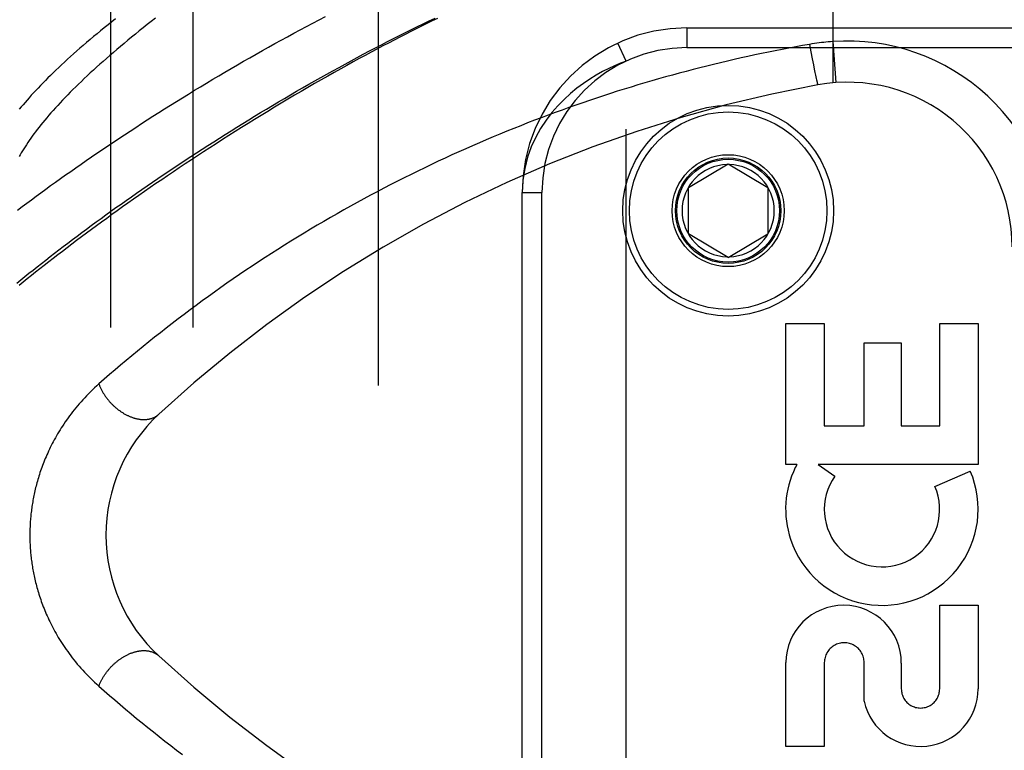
# Model space of a CAD drawing. Header units: inches. Extents: x 0 to 243, y 0 to 157.
# Tile 91 of 256: x 102.14 to 103.64, y 45.62 to 46.73. Entities that reach past the tile are written whole.
import ezdxf

# ---------------------------------------------------------------- set-up
doc = ezdxf.new("R2010")
doc.units = ezdxf.units.IN
doc.header["$LTSCALE"] = 13.357143
doc.header["$MEASUREMENT"] = 0
doc.linetypes.add('HIDDEN', pattern=[0.2, 0.1, -0.1])
for name, color, linetype in [('DEFAULT_2', 8, 'HIDDEN'), ('RIGHTHAND_DOOR_ASSEMBLY', 7, 'CONTINUOUS'), ('SUBPANEL', 7, 'CONTINUOUS')]:
    doc.layers.add(name, color=color, linetype=linetype)

msp = doc.modelspace()

# ---------------------------------------------------------------- linework, layer by layer
at = {"layer": 'DEFAULT_2', "color": 8, "linetype": 'HIDDEN'}
msp.add_line((102.6885, 111.6234), (102.6885, 42.5194), dxfattribs=at)
at = {"layer": 'RIGHTHAND_DOOR_ASSEMBLY', "color": 8, "linetype": 'HIDDEN'}
for p, q in [((103.3782, 47.2977), (103.3782, 46.633)), ((103.157, 46.7164), (104.2832, 46.7164)), ((103.157, 46.7164), (103.157, 46.6864)), ((103.0645, 46.6661), (103.0519, 46.6933)), ((103.157, 46.6864), (104.3132, 46.6864)), ((103.3429, 46.6914), (103.345, 46.6802)), ((103.3782, 46.6957), (103.3827, 46.6333)), ((103.345, 46.6802), (103.347, 46.6694)), ((103.347, 46.6694), (103.3488, 46.6602)), ((103.0645, 45.2268), (103.0645, 46.6661)), ((103.3488, 46.6602), (103.3501, 46.6537)), ((103.3501, 46.6537), (103.3511, 46.6486)), ((103.3511, 46.6486), (103.3519, 46.6447)), ((103.3519, 46.6447), (103.3525, 46.6419)), ((103.3525, 46.6419), (103.3531, 46.6394)), ((103.3531, 46.6394), (103.3535, 46.6377)), ((103.3535, 46.6377), (103.3538, 46.6361)), ((103.3538, 46.6361), (103.3541, 46.6352)), ((103.3541, 46.6352), (103.3543, 46.6343)), ((103.3543, 46.6343), (103.3545, 46.6335)), ((103.3545, 46.6335), (103.3547, 46.6328)), ((103.1595, 46.4739), (103.2195, 46.51)), ((103.2195, 46.51), (103.2795, 46.4739)), ((103.1595, 46.4039), (103.1595, 46.4739)), ((103.2795, 46.4739), (103.2795, 46.4039)), ((102.907, 46.4664), (102.937, 46.4664)), ((102.907, 45.4264), (102.907, 46.4664)), ((102.937, 45.4264), (102.937, 46.4664)), ((103.2195, 46.3679), (103.1595, 46.4039)), ((103.2195, 46.3679), (103.2795, 46.4039)), ((103.307, 46.2674), (103.3654, 46.2674)), ((103.307, 46.0537), (103.307, 46.2674)), ((103.3654, 46.2674), (103.3654, 46.1121)), ((103.5404, 46.2674), (103.5988, 46.2674)), ((103.5404, 46.1121), (103.5404, 46.2674)), ((103.5988, 46.2674), (103.5988, 46.0537)), ((103.4258, 46.2384), (103.482, 46.2384)), ((103.4258, 46.1121), (103.4258, 46.2384)), ((103.482, 46.2384), (103.482, 46.1121)), ((103.3654, 46.1121), (103.4258, 46.1121)), ((103.482, 46.1121), (103.5404, 46.1121)), ((103.3239, 46.0537), (103.307, 46.0537)), ((103.5988, 46.0537), (103.3558, 46.0537)), ((103.3558, 46.0537), (103.3813, 46.0359)), ((103.5332, 46.0203), (103.5868, 46.0435)), ((103.5404, 45.8401), (103.5988, 45.8401)), ((103.5404, 45.713), (103.5404, 45.8401)), ((103.5988, 45.8401), (103.5988, 45.713)), ((103.307, 45.6257), (103.307, 45.7528)), ((103.3654, 45.7528), (103.3654, 45.6257)), ((103.4258, 45.694), (103.4258, 45.7528)), ((103.4822, 45.7521), (103.4821, 45.713)), ((103.3654, 45.6257), (103.307, 45.6257))]:
    msp.add_line(p, q, dxfattribs=at)
for points in [[(102.1405, 46.329), (102.1465, 46.3339), (102.1525, 46.3388), (102.1587, 46.3438), (102.1649, 46.3488), (102.1712, 46.3538), (102.1776, 46.3589), (102.1841, 46.3639), (102.1906, 46.3691), (102.1973, 46.3742), (102.204, 46.3794), (102.2108, 46.3846), (102.2177, 46.3898), (102.2246, 46.3951), (102.2317, 46.4004), (102.2388, 46.4057), (102.246, 46.411), (102.2532, 46.4164), (102.2606, 46.4218), (102.268, 46.4272), (102.2755, 46.4326), (102.283, 46.438), (102.2907, 46.4435), (102.2984, 46.449), (102.3061, 46.4545), (102.314, 46.46), (102.3219, 46.4655), (102.3299, 46.471), (102.3379, 46.4766), (102.346, 46.4821), (102.3542, 46.4877), (102.3624, 46.4933), (102.3707, 46.4989), (102.3791, 46.5044), (102.3875, 46.51), (102.3959, 46.5156), (102.4044, 46.5212), (102.413, 46.5268), (102.4216, 46.5324), (102.4303, 46.538), (102.439, 46.5435), (102.4477, 46.5491), (102.4565, 46.5547), (102.4654, 46.5602), (102.4742, 46.5658), (102.4832, 46.5713), (102.4921, 46.5768), (102.5011, 46.5823), (102.5101, 46.5878), (102.5191, 46.5932), (102.5282, 46.5987), (102.5373, 46.6041), (102.5464, 46.6094), (102.5555, 46.6148), (102.5647, 46.6201), (102.5739, 46.6254), (102.5831, 46.6307), (102.5922, 46.6359), (102.6014, 46.6411), (102.6107, 46.6463), (102.6199, 46.6514), (102.6291, 46.6565), (102.6383, 46.6615), (102.6475, 46.6665), (102.6567, 46.6715), (102.6659, 46.6764), (102.6751, 46.6813), (102.6843, 46.6861), (102.6934, 46.6909), (102.7026, 46.6956), (102.7117, 46.7002), (102.7208, 46.7048), (102.7299, 46.7094), (102.739, 46.7139), (102.748, 46.7184), (102.757, 46.7227), (102.766, 46.7271), (102.7749, 46.7313)], [(102.1413, 46.4398), (102.1483, 46.445), (102.1553, 46.4502), (102.1624, 46.4555), (102.1695, 46.4608), (102.1768, 46.4661), (102.1841, 46.4715), (102.1916, 46.4769), (102.1991, 46.4823), (102.2066, 46.4877), (102.2143, 46.4932), (102.222, 46.4986), (102.2299, 46.5041), (102.2378, 46.5096), (102.2457, 46.5151), (102.2538, 46.5207), (102.2619, 46.5262), (102.2701, 46.5318), (102.2783, 46.5374), (102.2867, 46.543), (102.2951, 46.5486), (102.3035, 46.5542), (102.312, 46.5598), (102.3206, 46.5654), (102.3293, 46.571), (102.338, 46.5766), (102.3468, 46.5823), (102.3556, 46.5879), (102.3645, 46.5935), (102.3735, 46.5991), (102.3824, 46.6048), (102.3915, 46.6104), (102.4006, 46.616), (102.4097, 46.6216), (102.4189, 46.6271), (102.4282, 46.6327), (102.4374, 46.6383), (102.4467, 46.6438), (102.4561, 46.6493), (102.4654, 46.6548), (102.4749, 46.6603), (102.4843, 46.6657), (102.4938, 46.6711), (102.5033, 46.6765), (102.5128, 46.6819), (102.5223, 46.6872), (102.5319, 46.6925), (102.5415, 46.6978), (102.551, 46.703), (102.5606, 46.7082), (102.5703, 46.7134), (102.5799, 46.7185), (102.5895, 46.7236), (102.5991, 46.7286), (102.6087, 46.7336)], [(102.7784, 46.7307), (102.7704, 46.7269), (102.7624, 46.723), (102.7544, 46.719), (102.7463, 46.7149), (102.738, 46.7108), (102.7297, 46.7066), (102.7213, 46.7023), (102.7128, 46.6979), (102.7042, 46.6934), (102.6955, 46.6889), (102.6867, 46.6842), (102.6778, 46.6795), (102.6688, 46.6747), (102.6597, 46.6697), (102.6505, 46.6647), (102.6411, 46.6595), (102.6316, 46.6542), (102.6219, 46.6488), (102.6121, 46.6433), (102.6021, 46.6376), (102.5921, 46.6318), (102.582, 46.626), (102.5718, 46.62), (102.5615, 46.614), (102.5513, 46.608), (102.5411, 46.6019), (102.531, 46.5958), (102.5209, 46.5896), (102.5109, 46.5835), (102.5009, 46.5774), (102.491, 46.5712), (102.4812, 46.5651), (102.4714, 46.559), (102.4617, 46.5528), (102.4521, 46.5467), (102.4425, 46.5405), (102.433, 46.5344), (102.4236, 46.5283), (102.4143, 46.5222), (102.4051, 46.5161), (102.3959, 46.51), (102.3868, 46.504), (102.3778, 46.4979), (102.3689, 46.4919), (102.3601, 46.4859), (102.3513, 46.4799), (102.3427, 46.4739), (102.3341, 46.468), (102.3256, 46.4621), (102.3172, 46.4562), (102.3089, 46.4503), (102.3007, 46.4445), (102.2926, 46.4387), (102.2846, 46.4329), (102.2766, 46.4272), (102.2688, 46.4215), (102.261, 46.4158), (102.2534, 46.4102), (102.2458, 46.4046), (102.2383, 46.399), (102.231, 46.3935), (102.2237, 46.388), (102.2165, 46.3825), (102.2094, 46.3771), (102.2024, 46.3717), (102.1955, 46.3664), (102.1887, 46.3611), (102.1819, 46.3559), (102.1753, 46.3506), (102.1688, 46.3455), (102.1624, 46.3403), (102.156, 46.3352), (102.1498, 46.3302), (102.1436, 46.3252)], [(102.3506, 46.7309), (102.3443, 46.7261), (102.3381, 46.7213), (102.3321, 46.7165), (102.3261, 46.7117), (102.3202, 46.707), (102.3143, 46.7022), (102.3086, 46.6976), (102.303, 46.6929), (102.2975, 46.6883), (102.292, 46.6837), (102.2867, 46.6791), (102.2814, 46.6745), (102.2762, 46.67), (102.2711, 46.6656), (102.2662, 46.6611), (102.2613, 46.6567), (102.2565, 46.6523), (102.2517, 46.648), (102.2471, 46.6437), (102.2426, 46.6394), (102.2382, 46.6352), (102.2338, 46.631), (102.2296, 46.6268), (102.2254, 46.6227), (102.2214, 46.6186), (102.2174, 46.6146), (102.2135, 46.6106), (102.2097, 46.6066), (102.206, 46.6027), (102.2024, 46.5988), (102.1989, 46.595), (102.1955, 46.5912), (102.1921, 46.5874), (102.1889, 46.5837), (102.1857, 46.58), (102.1827, 46.5764), (102.1797, 46.5728), (102.1768, 46.5692), (102.174, 46.5657), (102.1713, 46.5622), (102.1686, 46.5588), (102.1661, 46.5554), (102.1636, 46.5521), (102.1613, 46.5488), (102.159, 46.5455), (102.1568, 46.5423), (102.1547, 46.5391), (102.1527, 46.536), (102.1507, 46.5329), (102.1489, 46.5299), (102.1471, 46.5269), (102.1455, 46.5239), (102.1439, 46.521)], [(102.2901, 46.7302), (102.2843, 46.7256), (102.2786, 46.7211), (102.2729, 46.7165), (102.2674, 46.712), (102.262, 46.7075), (102.2566, 46.7031), (102.2514, 46.6987), (102.2462, 46.6943), (102.2411, 46.6899), (102.2361, 46.6856), (102.2312, 46.6813), (102.2264, 46.6771), (102.2217, 46.6729), (102.2171, 46.6687), (102.2126, 46.6645), (102.2082, 46.6604), (102.2039, 46.6563), (102.1996, 46.6523), (102.1955, 46.6483), (102.1914, 46.6443), (102.1874, 46.6404), (102.1836, 46.6365), (102.1798, 46.6327), (102.1761, 46.6288), (102.1725, 46.6251), (102.169, 46.6213), (102.1655, 46.6176), (102.1622, 46.614), (102.1589, 46.6104), (102.1558, 46.6068), (102.1527, 46.6032), (102.1497, 46.5997), (102.1469, 46.5963), (102.144, 46.5929)], [(103.3429, 46.6914), (103.3325, 46.6895), (103.3221, 46.6876), (103.3117, 46.6857), (103.3014, 46.6837), (103.291, 46.6817), (103.2806, 46.6796), (103.2703, 46.6775), (103.2599, 46.6753), (103.2495, 46.673), (103.2391, 46.6707), (103.2287, 46.6684), (103.2183, 46.666), (103.2079, 46.6635), (103.1975, 46.661), (103.1871, 46.6585), (103.1766, 46.6558), (103.1662, 46.6532), (103.1558, 46.6504), (103.1453, 46.6477), (103.1349, 46.6448), (103.1245, 46.6419), (103.114, 46.639), (103.1036, 46.636), (103.0931, 46.6329), (103.0826, 46.6298), (103.0722, 46.6266), (103.0617, 46.6234), (103.0512, 46.6201), (103.0408, 46.6167), (103.0303, 46.6133), (103.0198, 46.6099), (103.0093, 46.6063), (102.9989, 46.6028), (102.9884, 46.5991), (102.9779, 46.5954), (102.9674, 46.5917), (102.957, 46.5878), (102.9465, 46.584), (102.936, 46.58), (102.9256, 46.5761), (102.9151, 46.572), (102.9047, 46.5679), (102.8942, 46.5637), (102.8838, 46.5595), (102.8733, 46.5552), (102.8629, 46.5509), (102.8525, 46.5464), (102.8421, 46.542), (102.8317, 46.5374), (102.8213, 46.5329), (102.8109, 46.5282), (102.8005, 46.5235), (102.7901, 46.5187), (102.7797, 46.5139), (102.7694, 46.509), (102.7591, 46.5041), (102.7487, 46.499), (102.7384, 46.494), (102.7281, 46.4888), (102.7178, 46.4836), (102.7076, 46.4784), (102.6973, 46.4731), (102.6871, 46.4677), (102.6769, 46.4623), (102.6667, 46.4568), (102.6565, 46.4512), (102.6464, 46.4456), (102.6362, 46.44), (102.6261, 46.4342), (102.6161, 46.4285), (102.606, 46.4226), (102.596, 46.4167), (102.586, 46.4108), (102.576, 46.4048), (102.5661, 46.3987), (102.5562, 46.3926), (102.5463, 46.3865), (102.5364, 46.3802), (102.5266, 46.374), (102.5169, 46.3677), (102.5071, 46.3613), (102.4975, 46.3549), (102.4878, 46.3484), (102.4782, 46.3419), (102.4686, 46.3353), (102.4591, 46.3287), (102.4497, 46.3221), (102.4402, 46.3154), (102.4309, 46.3087), (102.4216, 46.3019), (102.4123, 46.2951), (102.4031, 46.2883), (102.394, 46.2815), (102.3849, 46.2746), (102.3759, 46.2677), (102.3669, 46.2607), (102.358, 46.2537), (102.3492, 46.2467), (102.3405, 46.2397), (102.3318, 46.2327), (102.3232, 46.2257), (102.3147, 46.2186), (102.3062, 46.2115), (102.2978, 46.2044), (102.2894, 46.1973), (102.2811, 46.1901), (102.2729, 46.1829), (102.2647, 46.1758)], [(103.3782, 46.6957), (103.3747, 46.6954), (103.3712, 46.6951), (103.3679, 46.6948), (103.3646, 46.6944), (103.3611, 46.6941), (103.3576, 46.6936), (103.354, 46.6931), (103.3503, 46.6926), (103.3466, 46.692), (103.3429, 46.6914)], [(103.0645, 46.6661), (103.056, 46.6628), (103.0472, 46.659), (103.0382, 46.6547), (103.0289, 46.65), (103.0193, 46.6446), (103.0097, 46.6387), (102.9999, 46.6321), (102.9901, 46.6248), (102.9803, 46.6168), (102.9706, 46.6079), (102.9612, 46.5983), (102.952, 46.5877), (102.9432, 46.5762), (102.935, 46.5638), (102.9275, 46.5503), (102.9208, 46.5357), (102.9151, 46.5199), (102.9108, 46.5031), (102.908, 46.4853), (102.907, 46.4664)], [(103.3547, 46.6328), (103.3547, 46.6324), (103.3548, 46.6321), (103.3549, 46.6318), (103.355, 46.6316), (103.3551, 46.6313), (103.3551, 46.6311), (103.3552, 46.6309), (103.3553, 46.6307), (103.3553, 46.6305), (103.3554, 46.6304), (103.3554, 46.6302), (103.3555, 46.6301), (103.3555, 46.63), (103.3556, 46.63), (103.3556, 46.6299), (103.3556, 46.6299), (103.3557, 46.6299)], [(102.2647, 46.1758), (102.2615, 46.1728), (102.2583, 46.1699), (102.2551, 46.1669), (102.2521, 46.1639), (102.2491, 46.1609), (102.2461, 46.1579), (102.2433, 46.1549), (102.2404, 46.1518), (102.2377, 46.1488), (102.235, 46.1457), (102.2324, 46.1426), (102.2298, 46.1395), (102.2273, 46.1365), (102.2249, 46.1334), (102.2225, 46.1303), (102.2202, 46.1272), (102.218, 46.1242), (102.2158, 46.1211), (102.2137, 46.1181), (102.2116, 46.115), (102.2096, 46.112), (102.2077, 46.109), (102.2058, 46.106), (102.2039, 46.103), (102.2021, 46.1), (102.2004, 46.097), (102.1987, 46.094), (102.1971, 46.0911), (102.1955, 46.0882), (102.194, 46.0853), (102.1925, 46.0824), (102.1911, 46.0795), (102.1897, 46.0767), (102.1884, 46.0738), (102.1871, 46.071), (102.1858, 46.0682), (102.1846, 46.0654), (102.1834, 46.0627), (102.1823, 46.0599), (102.1812, 46.0572), (102.1801, 46.0545), (102.1791, 46.0518), (102.1781, 46.0491), (102.1772, 46.0465), (102.1763, 46.0438), (102.1754, 46.0412), (102.1745, 46.0386), (102.1737, 46.036), (102.1729, 46.0334), (102.1722, 46.0309), (102.1714, 46.0284), (102.1707, 46.0258), (102.17, 46.0233), (102.1694, 46.0208), (102.1688, 46.0184), (102.1682, 46.0159), (102.1676, 46.0135), (102.1671, 46.0111), (102.1665, 46.0087), (102.166, 46.0063), (102.1656, 46.0039), (102.1651, 46.0016), (102.1647, 45.9992), (102.1643, 45.9969), (102.1639, 45.9946), (102.1635, 45.9923), (102.1632, 45.99), (102.1629, 45.9877), (102.1626, 45.9854), (102.1623, 45.9832), (102.162, 45.9809), (102.1617, 45.9787), (102.1615, 45.9765), (102.1613, 45.9742), (102.1611, 45.972), (102.1609, 45.9698), (102.1607, 45.9676), (102.1606, 45.9654), (102.1605, 45.9632), (102.1604, 45.961), (102.1603, 45.9588), (102.1602, 45.9566), (102.1601, 45.9544), (102.1601, 45.9522), (102.16, 45.95), (102.16, 45.9478), (102.16, 45.9457), (102.16, 45.9435), (102.16, 45.9413), (102.1601, 45.9391), (102.1602, 45.9369), (102.1602, 45.9347), (102.1603, 45.9325), (102.1604, 45.9303), (102.1606, 45.9281), (102.1607, 45.9258), (102.1609, 45.9236), (102.161, 45.9214), (102.1612, 45.9192), (102.1615, 45.9169), (102.1617, 45.9147), (102.1619, 45.9124), (102.1622, 45.9101), (102.1625, 45.9078), (102.1628, 45.9055), (102.1631, 45.9032), (102.1635, 45.9009), (102.1639, 45.8986), (102.1642, 45.8962), (102.1647, 45.8939), (102.1651, 45.8915), (102.1655, 45.8891), (102.166, 45.8867), (102.1665, 45.8843), (102.167, 45.8819), (102.1676, 45.8794), (102.1682, 45.8769), (102.1688, 45.8745), (102.1694, 45.8719), (102.1701, 45.8694), (102.1708, 45.8669), (102.1715, 45.8643), (102.1722, 45.8617), (102.173, 45.8591), (102.1738, 45.8565), (102.1747, 45.8539), (102.1755, 45.8512), (102.1765, 45.8485), (102.1774, 45.8458), (102.1784, 45.8431), (102.1794, 45.8404), (102.1804, 45.8377), (102.1815, 45.8349), (102.1827, 45.8321), (102.1838, 45.8293), (102.185, 45.8265), (102.1863, 45.8236), (102.1876, 45.8208), (102.1889, 45.8179), (102.1903, 45.815), (102.1918, 45.8121), (102.1932, 45.8091), (102.1948, 45.8062), (102.1964, 45.8032), (102.198, 45.8002), (102.1997, 45.7972), (102.2014, 45.7942), (102.2032, 45.7911), (102.2051, 45.7881), (102.207, 45.785), (102.2089, 45.7819), (102.211, 45.7788), (102.2131, 45.7757), (102.2152, 45.7726), (102.2174, 45.7695), (102.2197, 45.7664), (102.222, 45.7633), (102.2244, 45.7601), (102.2269, 45.757), (102.2294, 45.7539), (102.232, 45.7507), (102.2347, 45.7476), (102.2374, 45.7445), (102.2402, 45.7414), (102.243, 45.7383), (102.2459, 45.7352), (102.2489, 45.7322), (102.2519, 45.7291), (102.2551, 45.7261), (102.2582, 45.7231), (102.2615, 45.7201), (102.2647, 45.7171)], [(102.2647, 46.1758), (102.2651, 46.1748), (102.2655, 46.1738), (102.2659, 46.1728), (102.2663, 46.1718), (102.2668, 46.1708), (102.2672, 46.1698), (102.2677, 46.1689), (102.2682, 46.1679), (102.2687, 46.1669), (102.2692, 46.1659), (102.2697, 46.165), (102.2703, 46.164), (102.2708, 46.163), (102.2714, 46.1621), (102.272, 46.1611), (102.2726, 46.1602), (102.2732, 46.1592), (102.2738, 46.1583), (102.2745, 46.1574), (102.2751, 46.1564), (102.2758, 46.1555), (102.2764, 46.1546), (102.2771, 46.1537), (102.2778, 46.1528), (102.2786, 46.1519), (102.2793, 46.151), (102.28, 46.1501), (102.2808, 46.1493), (102.2815, 46.1484), (102.2823, 46.1476), (102.2831, 46.1467), (102.2839, 46.1459), (102.2847, 46.1451), (102.2855, 46.1443), (102.2863, 46.1435), (102.2871, 46.1427), (102.288, 46.1419), (102.2888, 46.1412), (102.2897, 46.1404), (102.2905, 46.1397), (102.2914, 46.1389), (102.2923, 46.1382), (102.2932, 46.1375), (102.294, 46.1368), (102.2949, 46.1361), (102.2958, 46.1355), (102.2968, 46.1348), (102.2977, 46.1342), (102.2986, 46.1336), (102.2995, 46.133), (102.3004, 46.1324), (102.3014, 46.1318), (102.3023, 46.1312), (102.3032, 46.1307), (102.3042, 46.1301), (102.3051, 46.1296), (102.3061, 46.1291), (102.307, 46.1286), (102.308, 46.1281), (102.309, 46.1277), (102.3099, 46.1273), (102.3109, 46.1268), (102.3118, 46.1264), (102.3128, 46.126), (102.3137, 46.1257), (102.3147, 46.1253), (102.3157, 46.125), (102.3166, 46.1246), (102.3176, 46.1243), (102.3185, 46.124), (102.3195, 46.1238), (102.3204, 46.1235), (102.3214, 46.1233), (102.3223, 46.123), (102.3233, 46.1228), (102.3242, 46.1227), (102.3252, 46.1225), (102.3261, 46.1223), (102.327, 46.1222), (102.3279, 46.1221), (102.3289, 46.122), (102.3298, 46.1219), (102.3307, 46.1219), (102.3316, 46.1218), (102.3325, 46.1218), (102.3334, 46.1218), (102.3343, 46.1218), (102.3351, 46.1219), (102.336, 46.1219), (102.3369, 46.122), (102.3377, 46.1221), (102.3386, 46.1222), (102.3394, 46.1223), (102.3402, 46.1224), (102.341, 46.1226), (102.3418, 46.1228), (102.3426, 46.123), (102.3434, 46.1232), (102.3442, 46.1234), (102.345, 46.1236), (102.3457, 46.1239), (102.3465, 46.1242), (102.3472, 46.1245), (102.3479, 46.1248), (102.3487, 46.1251), (102.3494, 46.1255), (102.35, 46.1259), (102.3507, 46.1262), (102.3514, 46.1266), (102.352, 46.1271), (102.3527, 46.1275), (102.3533, 46.1279), (102.3539, 46.1284), (102.3545, 46.1289), (102.3551, 46.1294), (102.3557, 46.1299)], [(102.2647, 45.7171), (102.2651, 45.7181), (102.2655, 45.7191), (102.2659, 45.7201), (102.2663, 45.7211), (102.2668, 45.7221), (102.2672, 45.7231), (102.2677, 45.724), (102.2682, 45.725), (102.2687, 45.726), (102.2692, 45.727), (102.2697, 45.7279), (102.2703, 45.7289), (102.2708, 45.7299), (102.2714, 45.7308), (102.272, 45.7318), (102.2726, 45.7327), (102.2732, 45.7337), (102.2738, 45.7346), (102.2745, 45.7355), (102.2751, 45.7365), (102.2758, 45.7374), (102.2764, 45.7383), (102.2771, 45.7392), (102.2778, 45.7401), (102.2786, 45.741), (102.2793, 45.7419), (102.28, 45.7428), (102.2808, 45.7436), (102.2815, 45.7445), (102.2823, 45.7453), (102.2831, 45.7462), (102.2839, 45.747), (102.2847, 45.7478), (102.2855, 45.7486), (102.2863, 45.7494), (102.2871, 45.7502), (102.288, 45.751), (102.2888, 45.7517), (102.2897, 45.7525), (102.2905, 45.7532), (102.2914, 45.754), (102.2923, 45.7547), (102.2932, 45.7554), (102.294, 45.7561), (102.2949, 45.7568), (102.2958, 45.7574), (102.2968, 45.7581), (102.2977, 45.7587), (102.2986, 45.7593), (102.2995, 45.7599), (102.3004, 45.7605), (102.3014, 45.7611), (102.3023, 45.7617), (102.3032, 45.7622), (102.3042, 45.7628), (102.3051, 45.7633), (102.3061, 45.7638), (102.307, 45.7643), (102.308, 45.7647), (102.309, 45.7652), (102.3099, 45.7656), (102.3109, 45.7661), (102.3118, 45.7665), (102.3128, 45.7669), (102.3137, 45.7672), (102.3147, 45.7676), (102.3157, 45.7679), (102.3166, 45.7683), (102.3176, 45.7686), (102.3185, 45.7689), (102.3195, 45.7691), (102.3204, 45.7694), (102.3214, 45.7696), (102.3223, 45.7699), (102.3233, 45.7701), (102.3242, 45.7702), (102.3252, 45.7704), (102.3261, 45.7706), (102.327, 45.7707), (102.3279, 45.7708), (102.3289, 45.7709), (102.3298, 45.771), (102.3307, 45.771), (102.3316, 45.7711), (102.3325, 45.7711), (102.3334, 45.7711), (102.3343, 45.7711), (102.3351, 45.771), (102.336, 45.771), (102.3369, 45.7709), (102.3377, 45.7708), (102.3386, 45.7707), (102.3394, 45.7706), (102.3402, 45.7705), (102.341, 45.7703), (102.3418, 45.7701), (102.3426, 45.7699), (102.3434, 45.7697), (102.3442, 45.7695), (102.345, 45.7693), (102.3457, 45.769), (102.3465, 45.7687), (102.3472, 45.7684), (102.3479, 45.7681), (102.3487, 45.7678), (102.3494, 45.7674), (102.35, 45.767), (102.3507, 45.7667), (102.3514, 45.7663), (102.352, 45.7658), (102.3527, 45.7654), (102.3533, 45.765), (102.3539, 45.7645), (102.3545, 45.764), (102.3551, 45.7635), (102.3557, 45.763)], [(102.2647, 45.7171), (102.2727, 45.7101), (102.2808, 45.7031), (102.2889, 45.6961), (102.297, 45.6891), (102.3053, 45.6822), (102.3136, 45.6752), (102.322, 45.6682), (102.3304, 45.6613), (102.339, 45.6544), (102.3476, 45.6475), (102.3562, 45.6406), (102.365, 45.6337), (102.3738, 45.6269), (102.3826, 45.6201), (102.3915, 45.6133)]]:
    msp.add_lwpolyline(points, dxfattribs=at)
for radius in [0.1599, 0.1499, 0.085, 0.08, 0.078]:
    msp.add_circle((103.2195, 46.4389), radius, dxfattribs=at)
for centre, radius, start, end in [((103.157, 46.4664), 0.25, 90, 180), ((103.157, 46.4664), 0.22, 90, 180), ((103.4005, 46.3839), 0.3125, 0, 94.0875), ((103.7144, 44.6623), 2, 100.3342, 132.7959), ((103.4005, 46.3839), 0.25, 0, 100.3342), ((103.2195, 46.4389), 0.07, 91.4692, 268.5308), ((103.2195, 46.4389), 0.07, 271.4692, 88.5308), ((102.5255, 45.9464), 0.25, 132.7959, 227.2041), ((103.4498, 45.9858), 0.1431, 153.8028, 198.5861), ((103.4529, 45.9856), 0.1459, 198.1268, 23.4014), ((103.4529, 45.9856), 0.1459, 152.1494, 154.2621), ((103.4529, 45.9856), 0.0875, 144.8915, 23.4014), ((103.3946, 45.7522), 0.0876, 359.9462, 179.5965), ((103.3956, 45.7528), 0.0302, 359.9714, 180.0286), ((103.7144, 47.2306), 2, 227.2041, 259.6658), ((103.5113, 45.713), 0.0875, 192.5167, 359.9756), ((103.5113, 45.713), 0.0291, 179.9462, 360)]:
    msp.add_arc(centre, radius, start, end, dxfattribs=at)
at = {"layer": 'SUBPANEL', "color": 8, "linetype": 'HIDDEN'}
for p, q in [((102.2822, 109.0402), (102.2822, 45.1027)), ((102.4072, 109.0402), (102.4072, 45.1027))]:
    msp.add_line(p, q, dxfattribs=at)

doc.saveas('drawing.dxf')
